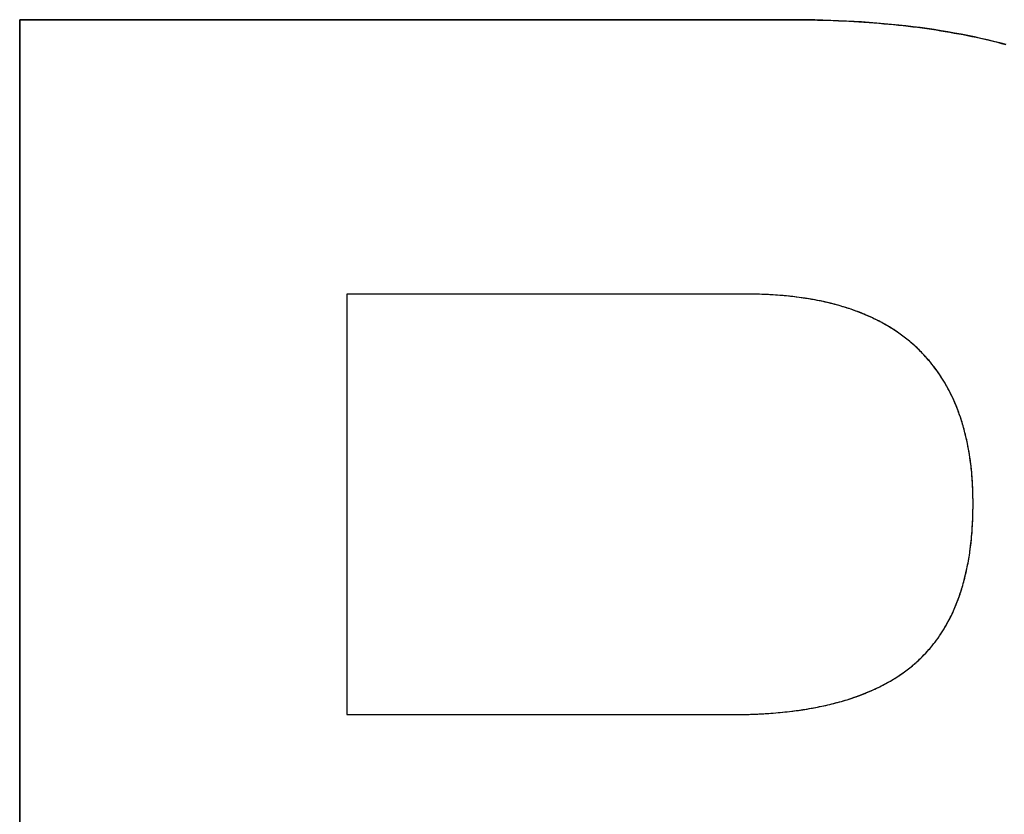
# Model space of a CAD drawing. Extents: x -3.81 to 3.81, y -1.89 to 1.9.
# Tile 68 of 149: x -0.38 to -0.23, y 1.41 to 1.53. Entities that reach past the tile are written whole.
import ezdxf

# ---------------------------------------------------------------- set-up
doc = ezdxf.new("R2010")
doc.units = 0
doc.layers.get('0').update_dxf_attribs({"linetype": 'CONTINUOUS'})

# ---------------------------------------------------------------- blocks, each defined once
blk = doc.blocks.new('*U1')
for p, q in [((-0.37831, 1.29366, 4.21), (-0.37831, 1.53366, 4.21)), ((-0.37831, 1.53366, 4.21), (-0.26183, 1.53366, 4.21)), ((-0.37831, 1.53366, 4.2098), (-0.37831, 1.29366, 4.2098)), ((-0.26183, 1.53366, 4.2098), (-0.37831, 1.53366, 4.2098)), ((-0.26183, 1.53366, 4.21), (-0.26183, 1.53366, 4.2098)), ((-0.32886, 1.49223, 4.2098), (-0.32886, 1.42871, 4.2098)), ((-0.26867, 1.49223, 4.2098), (-0.32886, 1.49223, 4.2098)), ((-0.26867, 1.49223, 4.21), (-0.32886, 1.49223, 4.21)), ((-0.32886, 1.49223, 4.21), (-0.32886, 1.42871, 4.21)), ((-0.26867, 1.49223, 4.21), (-0.26867, 1.49223, 4.2098)), ((-0.23427, 1.46057, 4.21), (-0.23427, 1.46057, 4.2098)), ((-0.23427, 1.46057, 4.21), (-0.23427, 1.46057, 4.2098)), ((-0.32886, 1.42871, 4.2098), (-0.27082, 1.42871, 4.2098)), ((-0.32886, 1.42871, 4.21), (-0.27082, 1.42871, 4.21)), ((-0.27082, 1.42871, 4.21), (-0.27082, 1.42871, 4.2098))]:
    blk.add_line(p, q)
at = {"extrusion": (0, -1, 0)}
for p, q in [((-0.37831, 1.53366, 4.21), (-0.26183, 1.53366, 4.21)), ((-0.37831, 1.53366, 4.21), (-0.37831, 1.53366, 4.2098)), ((-0.26183, 1.53366, 4.2098), (-0.37831, 1.53366, 4.2098)), ((-0.26183, 1.53366, 4.21), (-0.26183, 1.53366, 4.2098)), ((-0.32886, 1.42871, 4.21), (-0.27082, 1.42871, 4.21)), ((-0.32886, 1.42871, 4.21), (-0.32886, 1.42871, 4.2098)), ((-0.32886, 1.42871, 4.2098), (-0.27082, 1.42871, 4.2098)), ((-0.27082, 1.42871, 4.21), (-0.27082, 1.42871, 4.2098))]:
    blk.add_line(p, q, dxfattribs=at)
at = {"extrusion": (1, 0, 0)}
for p, q in [((-0.37831, 1.29366, 4.21), (-0.37831, 1.53366, 4.21)), ((-0.37831, 1.53366, 4.21), (-0.37831, 1.53366, 4.2098)), ((-0.37831, 1.53366, 4.2098), (-0.37831, 1.29366, 4.2098))]:
    blk.add_line(p, q, dxfattribs=at)
at = {"extrusion": (-1, 0, 0)}
for p, q in [((-0.32886, 1.49223, 4.21), (-0.32886, 1.42871, 4.21)), ((-0.32886, 1.49223, 4.21), (-0.32886, 1.49223, 4.2098)), ((-0.32886, 1.49223, 4.2098), (-0.32886, 1.42871, 4.2098)), ((-0.32886, 1.42871, 4.21), (-0.32886, 1.42871, 4.2098))]:
    blk.add_line(p, q, dxfattribs=at)
at = {"extrusion": (0, 1, 0)}
for p, q in [((-0.26867, 1.49223, 4.21), (-0.32886, 1.49223, 4.21)), ((-0.32886, 1.49223, 4.21), (-0.32886, 1.49223, 4.2098)), ((-0.26867, 1.49223, 4.2098), (-0.32886, 1.49223, 4.2098)), ((-0.26867, 1.49223, 4.21), (-0.26867, 1.49223, 4.2098))]:
    blk.add_line(p, q, dxfattribs=at)
for points in [[(-0.26182, 1.53366, 4.21), (-0.261, 1.53366, 4.21), (-0.26019, 1.53365, 4.21), (-0.25938, 1.53364, 4.21), (-0.25857, 1.53363, 4.21), (-0.25777, 1.53361, 4.21), (-0.25697, 1.53359, 4.21), (-0.25618, 1.53357, 4.21), (-0.25539, 1.53354, 4.21), (-0.2546, 1.53351, 4.21), (-0.25382, 1.53348, 4.21), (-0.25305, 1.53344, 4.21), (-0.25228, 1.53339, 4.21), (-0.25151, 1.53335, 4.21), (-0.25075, 1.5333, 4.21), (-0.24999, 1.53325, 4.21), (-0.24924, 1.53319, 4.21), (-0.24849, 1.53313, 4.21), (-0.24774, 1.53306, 4.21), (-0.247, 1.53299, 4.21), (-0.24627, 1.53292, 4.21), (-0.24554, 1.53285, 4.21), (-0.24481, 1.53277, 4.21), (-0.24409, 1.53269, 4.21), (-0.24337, 1.5326, 4.21), (-0.24266, 1.53251, 4.21), (-0.24195, 1.53241, 4.21), (-0.24124, 1.53232, 4.21), (-0.24055, 1.53222, 4.21), (-0.23985, 1.53211, 4.21), (-0.23916, 1.532, 4.21), (-0.23847, 1.53189, 4.21), (-0.23779, 1.53177, 4.21), (-0.23711, 1.53165, 4.21), (-0.23644, 1.53153, 4.21), (-0.23577, 1.5314, 4.21), (-0.23511, 1.53127, 4.21), (-0.23445, 1.53114, 4.21), (-0.2338, 1.531, 4.21), (-0.23315, 1.53086, 4.21), (-0.2325, 1.53071, 4.21), (-0.23186, 1.53056, 4.21), (-0.23122, 1.53041, 4.21), (-0.23059, 1.53025, 4.21), (-0.22996, 1.53009, 4.21), (-0.22934, 1.52993, 4.21)], [(-0.26182, 1.53366, 4.21), (-0.261, 1.53366, 4.21), (-0.26019, 1.53365, 4.21), (-0.25938, 1.53364, 4.21), (-0.25857, 1.53363, 4.21), (-0.25777, 1.53361, 4.21), (-0.25697, 1.53359, 4.21), (-0.25618, 1.53357, 4.21), (-0.25539, 1.53354, 4.21), (-0.2546, 1.53351, 4.21), (-0.25382, 1.53348, 4.21), (-0.25305, 1.53344, 4.21), (-0.25228, 1.53339, 4.21), (-0.25151, 1.53335, 4.21), (-0.25075, 1.5333, 4.21), (-0.24999, 1.53325, 4.21), (-0.24924, 1.53319, 4.21), (-0.24849, 1.53313, 4.21), (-0.24774, 1.53306, 4.21), (-0.247, 1.53299, 4.21), (-0.24627, 1.53292, 4.21), (-0.24554, 1.53285, 4.21), (-0.24481, 1.53277, 4.21), (-0.24409, 1.53269, 4.21), (-0.24337, 1.5326, 4.21), (-0.24266, 1.53251, 4.21), (-0.24195, 1.53241, 4.21), (-0.24124, 1.53232, 4.21), (-0.24055, 1.53222, 4.21), (-0.23985, 1.53211, 4.21), (-0.23916, 1.532, 4.21), (-0.23847, 1.53189, 4.21), (-0.23779, 1.53177, 4.21), (-0.23711, 1.53165, 4.21), (-0.23644, 1.53153, 4.21), (-0.23577, 1.5314, 4.21), (-0.23511, 1.53127, 4.21), (-0.23445, 1.53114, 4.21), (-0.2338, 1.531, 4.21), (-0.23315, 1.53086, 4.21), (-0.2325, 1.53071, 4.21), (-0.23186, 1.53056, 4.21), (-0.23122, 1.53041, 4.21), (-0.23059, 1.53025, 4.21), (-0.22996, 1.53009, 4.21), (-0.22934, 1.52993, 4.21)], [(-0.22927, 1.52991, 4.2098), (-0.2302, 1.53015, 4.2098), (-0.23115, 1.53039, 4.2098), (-0.23211, 1.53062, 4.2098), (-0.23308, 1.53084, 4.2098), (-0.23406, 1.53105, 4.2098), (-0.23505, 1.53126, 4.2098), (-0.23605, 1.53146, 4.2098), (-0.23706, 1.53164, 4.2098), (-0.23808, 1.53182, 4.2098), (-0.23911, 1.53199, 4.2098), (-0.24014, 1.53216, 4.2098), (-0.24119, 1.53231, 4.2098), (-0.24225, 1.53246, 4.2098), (-0.24333, 1.53259, 4.2098), (-0.24441, 1.53272, 4.2098), (-0.2455, 1.53284, 4.2098), (-0.2466, 1.53296, 4.2098), (-0.24771, 1.53306, 4.2098), (-0.24883, 1.53316, 4.2098), (-0.24996, 1.53324, 4.2098), (-0.2511, 1.53332, 4.2098), (-0.25225, 1.53339, 4.2098), (-0.25341, 1.53346, 4.2098), (-0.25458, 1.53351, 4.2098), (-0.25577, 1.53356, 4.2098), (-0.25696, 1.53359, 4.2098), (-0.25816, 1.53362, 4.2098), (-0.25937, 1.53364, 4.2098), (-0.26059, 1.53366, 4.2098), (-0.26182, 1.53366, 4.2098)], [(-0.22927, 1.52991, 4.2098), (-0.2302, 1.53015, 4.2098), (-0.23115, 1.53039, 4.2098), (-0.23211, 1.53062, 4.2098), (-0.23308, 1.53084, 4.2098), (-0.23406, 1.53105, 4.2098), (-0.23505, 1.53126, 4.2098), (-0.23605, 1.53146, 4.2098), (-0.23706, 1.53164, 4.2098), (-0.23808, 1.53182, 4.2098), (-0.23911, 1.53199, 4.2098), (-0.24014, 1.53216, 4.2098), (-0.24119, 1.53231, 4.2098), (-0.24225, 1.53246, 4.2098), (-0.24333, 1.53259, 4.2098), (-0.24441, 1.53272, 4.2098), (-0.2455, 1.53284, 4.2098), (-0.2466, 1.53296, 4.2098), (-0.24771, 1.53306, 4.2098), (-0.24883, 1.53316, 4.2098), (-0.24996, 1.53324, 4.2098), (-0.2511, 1.53332, 4.2098), (-0.25225, 1.53339, 4.2098), (-0.25341, 1.53346, 4.2098), (-0.25458, 1.53351, 4.2098), (-0.25577, 1.53356, 4.2098), (-0.25696, 1.53359, 4.2098), (-0.25816, 1.53362, 4.2098), (-0.25937, 1.53364, 4.2098), (-0.26059, 1.53366, 4.2098), (-0.26182, 1.53366, 4.2098)], [(-0.23427, 1.46057, 4.21), (-0.23427, 1.46089, 4.21), (-0.23427, 1.46122, 4.21), (-0.23428, 1.46154, 4.21), (-0.23428, 1.46186, 4.21), (-0.23429, 1.46218, 4.21), (-0.2343, 1.4625, 4.21), (-0.23431, 1.46282, 4.21), (-0.23433, 1.46313, 4.21), (-0.23434, 1.46344, 4.21), (-0.23436, 1.46376, 4.21), (-0.23438, 1.46407, 4.21), (-0.2344, 1.46437, 4.21), (-0.23443, 1.46468, 4.21), (-0.23445, 1.46499, 4.21), (-0.23448, 1.46529, 4.21), (-0.23451, 1.46559, 4.21), (-0.23454, 1.46589, 4.21), (-0.23457, 1.46619, 4.21), (-0.23461, 1.46649, 4.21), (-0.23464, 1.46678, 4.21), (-0.23468, 1.46707, 4.21), (-0.23472, 1.46736, 4.21), (-0.23477, 1.46765, 4.21), (-0.23481, 1.46794, 4.21), (-0.23486, 1.46823, 4.21), (-0.23491, 1.46851, 4.21), (-0.23496, 1.4688, 4.21), (-0.23501, 1.46908, 4.21), (-0.23506, 1.46936, 4.21), (-0.23512, 1.46964, 4.21), (-0.23517, 1.46991, 4.21), (-0.23523, 1.47019, 4.21), (-0.2353, 1.47046, 4.21), (-0.23536, 1.47073, 4.21), (-0.23542, 1.471, 4.21), (-0.23549, 1.47127, 4.21), (-0.23556, 1.47154, 4.21), (-0.23563, 1.4718, 4.21), (-0.2357, 1.47206, 4.21), (-0.23578, 1.47233, 4.21), (-0.23585, 1.47259, 4.21), (-0.23593, 1.47284, 4.21), (-0.23601, 1.4731, 4.21), (-0.23609, 1.47335, 4.21), (-0.23618, 1.47361, 4.21), (-0.23626, 1.47386, 4.21), (-0.23635, 1.47411, 4.21), (-0.23644, 1.47436, 4.21), (-0.23653, 1.4746, 4.21), (-0.23663, 1.47485, 4.21), (-0.23672, 1.47509, 4.21), (-0.23682, 1.47533, 4.21), (-0.23692, 1.47557, 4.21), (-0.23702, 1.47581, 4.21), (-0.23712, 1.47605, 4.21), (-0.23722, 1.47628, 4.21), (-0.23733, 1.47651, 4.21), (-0.23744, 1.47675, 4.21), (-0.23755, 1.47698, 4.21), (-0.23766, 1.4772, 4.21), (-0.23778, 1.47743, 4.21), (-0.23789, 1.47765, 4.21), (-0.23801, 1.47788, 4.21), (-0.23813, 1.4781, 4.21), (-0.23825, 1.47832, 4.21), (-0.23838, 1.47854, 4.21), (-0.2385, 1.47875, 4.21), (-0.23863, 1.47897, 4.21), (-0.23876, 1.47918, 4.21), (-0.23889, 1.47939, 4.21), (-0.23902, 1.4796, 4.21), (-0.23916, 1.47981, 4.21), (-0.23929, 1.48001, 4.21), (-0.23943, 1.48022, 4.21), (-0.23957, 1.48042, 4.21), (-0.23971, 1.48062, 4.21), (-0.23986, 1.48082, 4.21), (-0.24, 1.48102, 4.21), (-0.24015, 1.48122, 4.21), (-0.2403, 1.48141, 4.21), (-0.24045, 1.4816, 4.21), (-0.24061, 1.4818, 4.21), (-0.24076, 1.48199, 4.21), (-0.24092, 1.48217, 4.21), (-0.24108, 1.48236, 4.21), (-0.24124, 1.48254, 4.21), (-0.24141, 1.48273, 4.21), (-0.24157, 1.48291, 4.21), (-0.24174, 1.48309, 4.21), (-0.24191, 1.48327, 4.21), (-0.24208, 1.48344, 4.21), (-0.24225, 1.48362, 4.21), (-0.24242, 1.48379, 4.21), (-0.2426, 1.48396, 4.21), (-0.24278, 1.48413, 4.21), (-0.24296, 1.4843, 4.21), (-0.24314, 1.48446, 4.21), (-0.24332, 1.48463, 4.21), (-0.24351, 1.48479, 4.21), (-0.2437, 1.48495, 4.21), (-0.24389, 1.48511, 4.21), (-0.24408, 1.48527, 4.21), (-0.24427, 1.48542, 4.21), (-0.24447, 1.48558, 4.21), (-0.24466, 1.48573, 4.21), (-0.24486, 1.48588, 4.21), (-0.24506, 1.48603, 4.21), (-0.24527, 1.48617, 4.21), (-0.24547, 1.48632, 4.21), (-0.24568, 1.48646, 4.21), (-0.24588, 1.4866, 4.21), (-0.2461, 1.48674, 4.21), (-0.24631, 1.48688, 4.21), (-0.24652, 1.48702, 4.21), (-0.24674, 1.48715, 4.21), (-0.24696, 1.48728, 4.21), (-0.24718, 1.48742, 4.21), (-0.2474, 1.48754, 4.21), (-0.24762, 1.48767, 4.21), (-0.24785, 1.4878, 4.21), (-0.24807, 1.48792, 4.21), (-0.2483, 1.48804, 4.21), (-0.24853, 1.48816, 4.21), (-0.24877, 1.48828, 4.21), (-0.249, 1.4884, 4.21), (-0.24924, 1.48851, 4.21), (-0.24948, 1.48863, 4.21), (-0.24972, 1.48874, 4.21), (-0.24996, 1.48885, 4.21), (-0.2502, 1.48896, 4.21), (-0.25045, 1.48906, 4.21), (-0.2507, 1.48917, 4.21), (-0.25095, 1.48927, 4.21), (-0.2512, 1.48937, 4.21), (-0.25145, 1.48947, 4.21), (-0.25171, 1.48957, 4.21), (-0.25196, 1.48966, 4.21), (-0.25222, 1.48976, 4.21), (-0.25249, 1.48985, 4.21), (-0.25275, 1.48994, 4.21), (-0.25301, 1.49003, 4.21), (-0.25328, 1.49012, 4.21), (-0.25355, 1.4902, 4.21), (-0.25382, 1.49029, 4.21), (-0.25409, 1.49037, 4.21), (-0.25437, 1.49045, 4.21), (-0.25464, 1.49053, 4.21), (-0.25492, 1.4906, 4.21), (-0.2552, 1.49068, 4.21), (-0.25548, 1.49075, 4.21), (-0.25577, 1.49082, 4.21), (-0.25605, 1.49089, 4.21), (-0.25634, 1.49096, 4.21), (-0.25663, 1.49102, 4.21), (-0.25692, 1.49109, 4.21), (-0.25721, 1.49115, 4.21), (-0.25751, 1.49121, 4.21), (-0.25781, 1.49127, 4.21), (-0.2581, 1.49133, 4.21), (-0.25841, 1.49138, 4.21), (-0.25871, 1.49144, 4.21), (-0.25901, 1.49149, 4.21), (-0.25932, 1.49154, 4.21), (-0.25963, 1.49159, 4.21), (-0.25994, 1.49163, 4.21), (-0.26025, 1.49168, 4.21), (-0.26056, 1.49172, 4.21), (-0.26088, 1.49176, 4.21), (-0.2612, 1.4918, 4.21), (-0.26152, 1.49184, 4.21), (-0.26184, 1.49188, 4.21), (-0.26216, 1.49191, 4.21), (-0.26249, 1.49194, 4.21), (-0.26282, 1.49197, 4.21), (-0.26314, 1.492, 4.21), (-0.26348, 1.49203, 4.21), (-0.26381, 1.49205, 4.21), (-0.26414, 1.49208, 4.21), (-0.26448, 1.4921, 4.21), (-0.26482, 1.49212, 4.21), (-0.26516, 1.49214, 4.21), (-0.2655, 1.49216, 4.21), (-0.26584, 1.49217, 4.21), (-0.26619, 1.49218, 4.21), (-0.26654, 1.4922, 4.21), (-0.26689, 1.4922, 4.21), (-0.26724, 1.49221, 4.21), (-0.26759, 1.49222, 4.21), (-0.26795, 1.49222, 4.21), (-0.26831, 1.49223, 4.21), (-0.26867, 1.49223, 4.21)], [(-0.23427, 1.46057, 4.2098), (-0.23427, 1.46106, 4.2098), (-0.23428, 1.46154, 4.2098), (-0.23429, 1.46203, 4.2098), (-0.2343, 1.46251, 4.2098), (-0.23432, 1.46298, 4.2098), (-0.23434, 1.46345, 4.2098), (-0.23437, 1.46392, 4.2098), (-0.23441, 1.46438, 4.2098), (-0.23444, 1.46484, 4.2098), (-0.23448, 1.4653, 4.2098), (-0.23453, 1.46575, 4.2098), (-0.23458, 1.4662, 4.2098), (-0.23463, 1.46665, 4.2098), (-0.23469, 1.46709, 4.2098), (-0.23475, 1.46753, 4.2098), (-0.23481, 1.46796, 4.2098), (-0.23488, 1.46839, 4.2098), (-0.23496, 1.46882, 4.2098), (-0.23504, 1.46924, 4.2098), (-0.23512, 1.46966, 4.2098), (-0.23521, 1.47007, 4.2098), (-0.2353, 1.47048, 4.2098), (-0.2354, 1.47089, 4.2098), (-0.2355, 1.4713, 4.2098), (-0.2356, 1.4717, 4.2098), (-0.23571, 1.47209, 4.2098), (-0.23582, 1.47248, 4.2098), (-0.23594, 1.47287, 4.2098), (-0.23606, 1.47326, 4.2098), (-0.23619, 1.47364, 4.2098), (-0.23632, 1.47401, 4.2098), (-0.23645, 1.47439, 4.2098), (-0.23659, 1.47476, 4.2098), (-0.23673, 1.47512, 4.2098), (-0.23688, 1.47549, 4.2098), (-0.23703, 1.47584, 4.2098), (-0.23719, 1.4762, 4.2098), (-0.23735, 1.47655, 4.2098), (-0.23751, 1.4769, 4.2098), (-0.23768, 1.47724, 4.2098), (-0.23785, 1.47758, 4.2098), (-0.23803, 1.47791, 4.2098), (-0.23821, 1.47825, 4.2098), (-0.2384, 1.47857, 4.2098), (-0.23859, 1.4789, 4.2098), (-0.23878, 1.47922, 4.2098), (-0.23898, 1.47953, 4.2098), (-0.23918, 1.47985, 4.2098), (-0.23939, 1.48016, 4.2098), (-0.2396, 1.48046, 4.2098), (-0.23982, 1.48076, 4.2098), (-0.24003, 1.48106, 4.2098), (-0.24026, 1.48136, 4.2098), (-0.24049, 1.48165, 4.2098), (-0.24072, 1.48193, 4.2098), (-0.24096, 1.48221, 4.2098), (-0.2412, 1.48249, 4.2098), (-0.24144, 1.48277, 4.2098), (-0.24169, 1.48304, 4.2098), (-0.24195, 1.48331, 4.2098), (-0.2422, 1.48357, 4.2098), (-0.24247, 1.48383, 4.2098), (-0.24273, 1.48409, 4.2098), (-0.243, 1.48434, 4.2098), (-0.24328, 1.48459, 4.2098), (-0.24356, 1.48483, 4.2098), (-0.24384, 1.48507, 4.2098), (-0.24413, 1.48531, 4.2098), (-0.24442, 1.48554, 4.2098), (-0.24472, 1.48577, 4.2098), (-0.24502, 1.48599, 4.2098), (-0.24532, 1.48622, 4.2098), (-0.24563, 1.48643, 4.2098), (-0.24595, 1.48664, 4.2098), (-0.24626, 1.48685, 4.2098), (-0.24659, 1.48706, 4.2098), (-0.24691, 1.48726, 4.2098), (-0.24724, 1.48746, 4.2098), (-0.24758, 1.48765, 4.2098), (-0.24792, 1.48784, 4.2098), (-0.24826, 1.48802, 4.2098), (-0.24861, 1.4882, 4.2098), (-0.24896, 1.48838, 4.2098), (-0.24932, 1.48855, 4.2098), (-0.24968, 1.48872, 4.2098), (-0.25004, 1.48889, 4.2098), (-0.25041, 1.48905, 4.2098), (-0.25078, 1.4892, 4.2098), (-0.25116, 1.48936, 4.2098), (-0.25154, 1.48951, 4.2098), (-0.25193, 1.48965, 4.2098), (-0.25232, 1.48979, 4.2098), (-0.25271, 1.48993, 4.2098), (-0.25311, 1.49006, 4.2098), (-0.25351, 1.49019, 4.2098), (-0.25392, 1.49032, 4.2098), (-0.25433, 1.49044, 4.2098), (-0.25475, 1.49056, 4.2098), (-0.25517, 1.49067, 4.2098), (-0.2556, 1.49078, 4.2098), (-0.25602, 1.49088, 4.2098), (-0.25646, 1.49098, 4.2098), (-0.25689, 1.49108, 4.2098), (-0.25733, 1.49118, 4.2098), (-0.25778, 1.49127, 4.2098), (-0.25823, 1.49135, 4.2098), (-0.25868, 1.49143, 4.2098), (-0.25914, 1.49151, 4.2098), (-0.25961, 1.49158, 4.2098), (-0.26007, 1.49165, 4.2098), (-0.26054, 1.49172, 4.2098), (-0.26102, 1.49178, 4.2098), (-0.2615, 1.49184, 4.2098), (-0.26198, 1.49189, 4.2098), (-0.26247, 1.49194, 4.2098), (-0.26297, 1.49199, 4.2098), (-0.26346, 1.49203, 4.2098), (-0.26396, 1.49207, 4.2098), (-0.26447, 1.4921, 4.2098), (-0.26498, 1.49213, 4.2098), (-0.26549, 1.49216, 4.2098), (-0.26601, 1.49218, 4.2098), (-0.26653, 1.4922, 4.2098), (-0.26706, 1.49221, 4.2098), (-0.26759, 1.49222, 4.2098), (-0.26813, 1.49222, 4.2098), (-0.26867, 1.49223, 4.2098)], [(-0.23427, 1.46057, 4.2098), (-0.23427, 1.46106, 4.2098), (-0.23428, 1.46154, 4.2098), (-0.23429, 1.46203, 4.2098), (-0.2343, 1.46251, 4.2098), (-0.23432, 1.46298, 4.2098), (-0.23434, 1.46345, 4.2098), (-0.23437, 1.46392, 4.2098), (-0.23441, 1.46438, 4.2098), (-0.23444, 1.46484, 4.2098), (-0.23448, 1.4653, 4.2098), (-0.23453, 1.46575, 4.2098), (-0.23458, 1.4662, 4.2098), (-0.23463, 1.46665, 4.2098), (-0.23469, 1.46709, 4.2098), (-0.23475, 1.46753, 4.2098), (-0.23481, 1.46796, 4.2098), (-0.23488, 1.46839, 4.2098), (-0.23496, 1.46882, 4.2098), (-0.23504, 1.46924, 4.2098), (-0.23512, 1.46966, 4.2098), (-0.23521, 1.47007, 4.2098), (-0.2353, 1.47048, 4.2098), (-0.2354, 1.47089, 4.2098), (-0.2355, 1.4713, 4.2098), (-0.2356, 1.4717, 4.2098), (-0.23571, 1.47209, 4.2098), (-0.23582, 1.47248, 4.2098), (-0.23594, 1.47287, 4.2098), (-0.23606, 1.47326, 4.2098), (-0.23619, 1.47364, 4.2098), (-0.23632, 1.47401, 4.2098), (-0.23645, 1.47439, 4.2098), (-0.23659, 1.47476, 4.2098), (-0.23673, 1.47512, 4.2098), (-0.23688, 1.47549, 4.2098), (-0.23703, 1.47584, 4.2098), (-0.23719, 1.4762, 4.2098), (-0.23735, 1.47655, 4.2098), (-0.23751, 1.4769, 4.2098), (-0.23768, 1.47724, 4.2098), (-0.23785, 1.47758, 4.2098), (-0.23803, 1.47791, 4.2098), (-0.23821, 1.47825, 4.2098), (-0.2384, 1.47857, 4.2098), (-0.23859, 1.4789, 4.2098), (-0.23878, 1.47922, 4.2098), (-0.23898, 1.47953, 4.2098), (-0.23918, 1.47985, 4.2098), (-0.23939, 1.48016, 4.2098), (-0.2396, 1.48046, 4.2098), (-0.23982, 1.48076, 4.2098), (-0.24003, 1.48106, 4.2098), (-0.24026, 1.48136, 4.2098), (-0.24049, 1.48165, 4.2098), (-0.24072, 1.48193, 4.2098), (-0.24096, 1.48221, 4.2098), (-0.2412, 1.48249, 4.2098), (-0.24144, 1.48277, 4.2098), (-0.24169, 1.48304, 4.2098), (-0.24195, 1.48331, 4.2098), (-0.2422, 1.48357, 4.2098), (-0.24247, 1.48383, 4.2098), (-0.24273, 1.48409, 4.2098), (-0.243, 1.48434, 4.2098), (-0.24328, 1.48459, 4.2098), (-0.24356, 1.48483, 4.2098), (-0.24384, 1.48507, 4.2098), (-0.24413, 1.48531, 4.2098), (-0.24442, 1.48554, 4.2098), (-0.24472, 1.48577, 4.2098), (-0.24502, 1.48599, 4.2098), (-0.24532, 1.48622, 4.2098), (-0.24563, 1.48643, 4.2098), (-0.24595, 1.48664, 4.2098), (-0.24626, 1.48685, 4.2098), (-0.24659, 1.48706, 4.2098), (-0.24691, 1.48726, 4.2098), (-0.24724, 1.48746, 4.2098), (-0.24758, 1.48765, 4.2098), (-0.24792, 1.48784, 4.2098), (-0.24826, 1.48802, 4.2098), (-0.24861, 1.4882, 4.2098), (-0.24896, 1.48838, 4.2098), (-0.24932, 1.48855, 4.2098), (-0.24968, 1.48872, 4.2098), (-0.25004, 1.48889, 4.2098), (-0.25041, 1.48905, 4.2098), (-0.25078, 1.4892, 4.2098), (-0.25116, 1.48936, 4.2098), (-0.25154, 1.48951, 4.2098), (-0.25193, 1.48965, 4.2098), (-0.25232, 1.48979, 4.2098), (-0.25271, 1.48993, 4.2098), (-0.25311, 1.49006, 4.2098), (-0.25351, 1.49019, 4.2098), (-0.25392, 1.49032, 4.2098), (-0.25433, 1.49044, 4.2098), (-0.25475, 1.49056, 4.2098), (-0.25517, 1.49067, 4.2098), (-0.2556, 1.49078, 4.2098), (-0.25602, 1.49088, 4.2098), (-0.25646, 1.49098, 4.2098), (-0.25689, 1.49108, 4.2098), (-0.25733, 1.49118, 4.2098), (-0.25778, 1.49127, 4.2098), (-0.25823, 1.49135, 4.2098), (-0.25868, 1.49143, 4.2098), (-0.25914, 1.49151, 4.2098), (-0.25961, 1.49158, 4.2098), (-0.26007, 1.49165, 4.2098), (-0.26054, 1.49172, 4.2098), (-0.26102, 1.49178, 4.2098), (-0.2615, 1.49184, 4.2098), (-0.26198, 1.49189, 4.2098), (-0.26247, 1.49194, 4.2098), (-0.26297, 1.49199, 4.2098), (-0.26346, 1.49203, 4.2098), (-0.26396, 1.49207, 4.2098), (-0.26447, 1.4921, 4.2098), (-0.26498, 1.49213, 4.2098), (-0.26549, 1.49216, 4.2098), (-0.26601, 1.49218, 4.2098), (-0.26653, 1.4922, 4.2098), (-0.26706, 1.49221, 4.2098), (-0.26759, 1.49222, 4.2098), (-0.26813, 1.49222, 4.2098), (-0.26867, 1.49223, 4.2098)], [(-0.23427, 1.46057, 4.21), (-0.23427, 1.46089, 4.21), (-0.23427, 1.46122, 4.21), (-0.23428, 1.46154, 4.21), (-0.23428, 1.46186, 4.21), (-0.23429, 1.46218, 4.21), (-0.2343, 1.4625, 4.21), (-0.23431, 1.46282, 4.21), (-0.23433, 1.46313, 4.21), (-0.23434, 1.46344, 4.21), (-0.23436, 1.46376, 4.21), (-0.23438, 1.46407, 4.21), (-0.2344, 1.46437, 4.21), (-0.23443, 1.46468, 4.21), (-0.23445, 1.46499, 4.21), (-0.23448, 1.46529, 4.21), (-0.23451, 1.46559, 4.21), (-0.23454, 1.46589, 4.21), (-0.23457, 1.46619, 4.21), (-0.23461, 1.46649, 4.21), (-0.23464, 1.46678, 4.21), (-0.23468, 1.46707, 4.21), (-0.23472, 1.46736, 4.21), (-0.23477, 1.46765, 4.21), (-0.23481, 1.46794, 4.21), (-0.23486, 1.46823, 4.21), (-0.23491, 1.46851, 4.21), (-0.23496, 1.4688, 4.21), (-0.23501, 1.46908, 4.21), (-0.23506, 1.46936, 4.21), (-0.23512, 1.46964, 4.21), (-0.23517, 1.46991, 4.21), (-0.23523, 1.47019, 4.21), (-0.2353, 1.47046, 4.21), (-0.23536, 1.47073, 4.21), (-0.23542, 1.471, 4.21), (-0.23549, 1.47127, 4.21), (-0.23556, 1.47154, 4.21), (-0.23563, 1.4718, 4.21), (-0.2357, 1.47206, 4.21), (-0.23578, 1.47233, 4.21), (-0.23585, 1.47259, 4.21), (-0.23593, 1.47284, 4.21), (-0.23601, 1.4731, 4.21), (-0.23609, 1.47335, 4.21), (-0.23618, 1.47361, 4.21), (-0.23626, 1.47386, 4.21), (-0.23635, 1.47411, 4.21), (-0.23644, 1.47436, 4.21), (-0.23653, 1.4746, 4.21), (-0.23663, 1.47485, 4.21), (-0.23672, 1.47509, 4.21), (-0.23682, 1.47533, 4.21), (-0.23692, 1.47557, 4.21), (-0.23702, 1.47581, 4.21), (-0.23712, 1.47605, 4.21), (-0.23722, 1.47628, 4.21), (-0.23733, 1.47651, 4.21), (-0.23744, 1.47675, 4.21), (-0.23755, 1.47698, 4.21), (-0.23766, 1.4772, 4.21), (-0.23778, 1.47743, 4.21), (-0.23789, 1.47765, 4.21), (-0.23801, 1.47788, 4.21), (-0.23813, 1.4781, 4.21), (-0.23825, 1.47832, 4.21), (-0.23838, 1.47854, 4.21), (-0.2385, 1.47875, 4.21), (-0.23863, 1.47897, 4.21), (-0.23876, 1.47918, 4.21), (-0.23889, 1.47939, 4.21), (-0.23902, 1.4796, 4.21), (-0.23916, 1.47981, 4.21), (-0.23929, 1.48001, 4.21), (-0.23943, 1.48022, 4.21), (-0.23957, 1.48042, 4.21), (-0.23971, 1.48062, 4.21), (-0.23986, 1.48082, 4.21), (-0.24, 1.48102, 4.21), (-0.24015, 1.48122, 4.21), (-0.2403, 1.48141, 4.21), (-0.24045, 1.4816, 4.21), (-0.24061, 1.4818, 4.21), (-0.24076, 1.48199, 4.21), (-0.24092, 1.48217, 4.21), (-0.24108, 1.48236, 4.21), (-0.24124, 1.48254, 4.21), (-0.24141, 1.48273, 4.21), (-0.24157, 1.48291, 4.21), (-0.24174, 1.48309, 4.21), (-0.24191, 1.48327, 4.21), (-0.24208, 1.48344, 4.21), (-0.24225, 1.48362, 4.21), (-0.24242, 1.48379, 4.21), (-0.2426, 1.48396, 4.21), (-0.24278, 1.48413, 4.21), (-0.24296, 1.4843, 4.21), (-0.24314, 1.48446, 4.21), (-0.24332, 1.48463, 4.21), (-0.24351, 1.48479, 4.21), (-0.2437, 1.48495, 4.21), (-0.24389, 1.48511, 4.21), (-0.24408, 1.48527, 4.21), (-0.24427, 1.48542, 4.21), (-0.24447, 1.48558, 4.21), (-0.24466, 1.48573, 4.21), (-0.24486, 1.48588, 4.21), (-0.24506, 1.48603, 4.21), (-0.24527, 1.48617, 4.21), (-0.24547, 1.48632, 4.21), (-0.24568, 1.48646, 4.21), (-0.24588, 1.4866, 4.21), (-0.2461, 1.48674, 4.21), (-0.24631, 1.48688, 4.21), (-0.24652, 1.48702, 4.21), (-0.24674, 1.48715, 4.21), (-0.24696, 1.48728, 4.21), (-0.24718, 1.48742, 4.21), (-0.2474, 1.48754, 4.21), (-0.24762, 1.48767, 4.21), (-0.24785, 1.4878, 4.21), (-0.24807, 1.48792, 4.21), (-0.2483, 1.48804, 4.21), (-0.24853, 1.48816, 4.21), (-0.24877, 1.48828, 4.21), (-0.249, 1.4884, 4.21), (-0.24924, 1.48851, 4.21), (-0.24948, 1.48863, 4.21), (-0.24972, 1.48874, 4.21), (-0.24996, 1.48885, 4.21), (-0.2502, 1.48896, 4.21), (-0.25045, 1.48906, 4.21), (-0.2507, 1.48917, 4.21), (-0.25095, 1.48927, 4.21), (-0.2512, 1.48937, 4.21), (-0.25145, 1.48947, 4.21), (-0.25171, 1.48957, 4.21), (-0.25196, 1.48966, 4.21), (-0.25222, 1.48976, 4.21), (-0.25249, 1.48985, 4.21), (-0.25275, 1.48994, 4.21), (-0.25301, 1.49003, 4.21), (-0.25328, 1.49012, 4.21), (-0.25355, 1.4902, 4.21), (-0.25382, 1.49029, 4.21), (-0.25409, 1.49037, 4.21), (-0.25437, 1.49045, 4.21), (-0.25464, 1.49053, 4.21), (-0.25492, 1.4906, 4.21), (-0.2552, 1.49068, 4.21), (-0.25548, 1.49075, 4.21), (-0.25577, 1.49082, 4.21), (-0.25605, 1.49089, 4.21), (-0.25634, 1.49096, 4.21), (-0.25663, 1.49102, 4.21), (-0.25692, 1.49109, 4.21), (-0.25721, 1.49115, 4.21), (-0.25751, 1.49121, 4.21), (-0.25781, 1.49127, 4.21), (-0.2581, 1.49133, 4.21), (-0.25841, 1.49138, 4.21), (-0.25871, 1.49144, 4.21), (-0.25901, 1.49149, 4.21), (-0.25932, 1.49154, 4.21), (-0.25963, 1.49159, 4.21), (-0.25994, 1.49163, 4.21), (-0.26025, 1.49168, 4.21), (-0.26056, 1.49172, 4.21), (-0.26088, 1.49176, 4.21), (-0.2612, 1.4918, 4.21), (-0.26152, 1.49184, 4.21), (-0.26184, 1.49188, 4.21), (-0.26216, 1.49191, 4.21), (-0.26249, 1.49194, 4.21), (-0.26282, 1.49197, 4.21), (-0.26314, 1.492, 4.21), (-0.26348, 1.49203, 4.21), (-0.26381, 1.49205, 4.21), (-0.26414, 1.49208, 4.21), (-0.26448, 1.4921, 4.21), (-0.26482, 1.49212, 4.21), (-0.26516, 1.49214, 4.21), (-0.2655, 1.49216, 4.21), (-0.26584, 1.49217, 4.21), (-0.26619, 1.49218, 4.21), (-0.26654, 1.4922, 4.21), (-0.26689, 1.4922, 4.21), (-0.26724, 1.49221, 4.21), (-0.26759, 1.49222, 4.21), (-0.26795, 1.49222, 4.21), (-0.26831, 1.49223, 4.21), (-0.26867, 1.49223, 4.21)], [(-0.27081, 1.42871, 4.21), (-0.27042, 1.42871, 4.21), (-0.27003, 1.42871, 4.21), (-0.26965, 1.42872, 4.21), (-0.26926, 1.42872, 4.21), (-0.26888, 1.42873, 4.21), (-0.2685, 1.42874, 4.21), (-0.26812, 1.42875, 4.21), (-0.26774, 1.42876, 4.21), (-0.26737, 1.42878, 4.21), (-0.26699, 1.42879, 4.21), (-0.26662, 1.42881, 4.21), (-0.26626, 1.42883, 4.21), (-0.26589, 1.42885, 4.21), (-0.26553, 1.42887, 4.21), (-0.26516, 1.4289, 4.21), (-0.26481, 1.42892, 4.21), (-0.26445, 1.42895, 4.21), (-0.26409, 1.42898, 4.21), (-0.26374, 1.42901, 4.21), (-0.26339, 1.42904, 4.21), (-0.26304, 1.42908, 4.21), (-0.2627, 1.42911, 4.21), (-0.26235, 1.42915, 4.21), (-0.26201, 1.42919, 4.21), (-0.26167, 1.42923, 4.21), (-0.26133, 1.42927, 4.21), (-0.26099, 1.42932, 4.21), (-0.26066, 1.42936, 4.21), (-0.26033, 1.42941, 4.21), (-0.26, 1.42946, 4.21), (-0.25967, 1.42951, 4.21), (-0.25935, 1.42956, 4.21), (-0.25903, 1.42962, 4.21), (-0.25871, 1.42968, 4.21), (-0.25839, 1.42973, 4.21), (-0.25807, 1.42979, 4.21), (-0.25776, 1.42985, 4.21), (-0.25745, 1.42992, 4.21), (-0.25714, 1.42998, 4.21), (-0.25683, 1.43005, 4.21), (-0.25653, 1.43011, 4.21), (-0.25622, 1.43018, 4.21), (-0.25592, 1.43025, 4.21), (-0.25562, 1.43033, 4.21), (-0.25533, 1.4304, 4.21), (-0.25503, 1.43048, 4.21), (-0.25474, 1.43056, 4.21), (-0.25445, 1.43063, 4.21), (-0.25416, 1.43072, 4.21), (-0.25388, 1.4308, 4.21), (-0.25359, 1.43088, 4.21), (-0.25331, 1.43097, 4.21), (-0.25303, 1.43106, 4.21), (-0.25275, 1.43115, 4.21), (-0.25248, 1.43124, 4.21), (-0.25221, 1.43133, 4.21), (-0.25194, 1.43142, 4.21), (-0.25167, 1.43152, 4.21), (-0.2514, 1.43162, 4.21), (-0.25114, 1.43172, 4.21), (-0.25087, 1.43182, 4.21), (-0.25061, 1.43192, 4.21), (-0.25036, 1.43203, 4.21), (-0.2501, 1.43213, 4.21), (-0.24985, 1.43224, 4.21), (-0.2496, 1.43235, 4.21), (-0.24935, 1.43246, 4.21), (-0.2491, 1.43257, 4.21), (-0.24886, 1.43269, 4.21), (-0.24861, 1.4328, 4.21), (-0.24837, 1.43292, 4.21), (-0.24813, 1.43304, 4.21), (-0.2479, 1.43316, 4.21), (-0.24766, 1.43329, 4.21), (-0.24743, 1.43341, 4.21), (-0.2472, 1.43354, 4.21), (-0.24698, 1.43366, 4.21), (-0.24675, 1.43379, 4.21), (-0.24653, 1.43392, 4.21), (-0.24631, 1.43406, 4.21), (-0.24609, 1.43419, 4.21), (-0.24587, 1.43433, 4.21), (-0.24566, 1.43447, 4.21), (-0.24544, 1.43461, 4.21), (-0.24524, 1.43475, 4.21), (-0.24503, 1.43489, 4.21), (-0.24482, 1.43503, 4.21), (-0.24462, 1.43518, 4.21), (-0.24442, 1.43533, 4.21), (-0.24422, 1.43548, 4.21), (-0.24402, 1.43563, 4.21), (-0.24383, 1.43578, 4.21), (-0.24363, 1.43594, 4.21), (-0.24344, 1.43609, 4.21), (-0.24325, 1.43625, 4.21), (-0.24307, 1.43641, 4.21), (-0.24288, 1.43657, 4.21), (-0.2427, 1.43674, 4.21), (-0.24252, 1.4369, 4.21), (-0.24234, 1.43707, 4.21), (-0.24217, 1.43724, 4.21), (-0.24199, 1.43741, 4.21), (-0.24182, 1.43758, 4.21), (-0.24165, 1.43776, 4.21), (-0.24148, 1.43794, 4.21), (-0.24131, 1.43812, 4.21), (-0.24115, 1.4383, 4.21), (-0.24099, 1.43848, 4.21), (-0.24082, 1.43867, 4.21), (-0.24066, 1.43885, 4.21), (-0.24051, 1.43904, 4.21), (-0.24035, 1.43923, 4.21), (-0.2402, 1.43943, 4.21), (-0.24005, 1.43962, 4.21), (-0.2399, 1.43982, 4.21), (-0.23975, 1.44002, 4.21), (-0.23961, 1.44022, 4.21), (-0.23946, 1.44042, 4.21), (-0.23932, 1.44063, 4.21), (-0.23918, 1.44083, 4.21), (-0.23905, 1.44104, 4.21), (-0.23891, 1.44125, 4.21), (-0.23878, 1.44147, 4.21), (-0.23864, 1.44168, 4.21), (-0.23852, 1.4419, 4.21), (-0.23839, 1.44212, 4.21), (-0.23826, 1.44234, 4.21), (-0.23814, 1.44256, 4.21), (-0.23802, 1.44278, 4.21), (-0.2379, 1.44301, 4.21), (-0.23778, 1.44324, 4.21), (-0.23766, 1.44347, 4.21), (-0.23755, 1.4437, 4.21), (-0.23744, 1.44394, 4.21), (-0.23733, 1.44417, 4.21), (-0.23722, 1.44441, 4.21), (-0.23711, 1.44465, 4.21), (-0.23701, 1.4449, 4.21), (-0.23691, 1.44514, 4.21), (-0.2368, 1.44539, 4.21), (-0.23671, 1.44563, 4.21), (-0.23661, 1.44589, 4.21), (-0.23652, 1.44614, 4.21), (-0.23642, 1.44639, 4.21), (-0.23633, 1.44665, 4.21), (-0.23624, 1.44691, 4.21), (-0.23616, 1.44717, 4.21), (-0.23607, 1.44743, 4.21), (-0.23599, 1.44769, 4.21), (-0.23591, 1.44796, 4.21), (-0.23583, 1.44823, 4.21), (-0.23575, 1.4485, 4.21), (-0.23568, 1.44877, 4.21), (-0.2356, 1.44904, 4.21), (-0.23553, 1.44932, 4.21), (-0.23546, 1.4496, 4.21), (-0.23539, 1.44988, 4.21), (-0.23533, 1.45016, 4.21), (-0.23527, 1.45044, 4.21), (-0.2352, 1.45073, 4.21), (-0.23515, 1.45102, 4.21), (-0.23509, 1.45131, 4.21), (-0.23503, 1.4516, 4.21), (-0.23498, 1.45189, 4.21), (-0.23493, 1.45219, 4.21), (-0.23488, 1.45248, 4.21), (-0.23483, 1.45278, 4.21), (-0.23478, 1.45309, 4.21), (-0.23474, 1.45339, 4.21), (-0.2347, 1.45369, 4.21), (-0.23466, 1.454, 4.21), (-0.23462, 1.45431, 4.21), (-0.23458, 1.45462, 4.21), (-0.23455, 1.45494, 4.21), (-0.23452, 1.45525, 4.21), (-0.23449, 1.45557, 4.21), (-0.23446, 1.45589, 4.21), (-0.23443, 1.45621, 4.21), (-0.23441, 1.45653, 4.21), (-0.23439, 1.45686, 4.21), (-0.23437, 1.45719, 4.21), (-0.23435, 1.45751, 4.21), (-0.23433, 1.45785, 4.21), (-0.23432, 1.45818, 4.21), (-0.2343, 1.45851, 4.21), (-0.23429, 1.45885, 4.21), (-0.23428, 1.45919, 4.21), (-0.23428, 1.45953, 4.21), (-0.23427, 1.45987, 4.21), (-0.23427, 1.46022, 4.21), (-0.23427, 1.46057, 4.21)], [(-0.27081, 1.42871, 4.2098), (-0.27023, 1.42871, 4.2098), (-0.26964, 1.42872, 4.2098), (-0.26906, 1.42873, 4.2098), (-0.26849, 1.42874, 4.2098), (-0.26792, 1.42876, 4.2098), (-0.26736, 1.42878, 4.2098), (-0.2668, 1.4288, 4.2098), (-0.26625, 1.42883, 4.2098), (-0.2657, 1.42886, 4.2098), (-0.26515, 1.4289, 4.2098), (-0.26461, 1.42894, 4.2098), (-0.26408, 1.42898, 4.2098), (-0.26355, 1.42903, 4.2098), (-0.26302, 1.42908, 4.2098), (-0.2625, 1.42913, 4.2098), (-0.26199, 1.42919, 4.2098), (-0.26148, 1.42926, 4.2098), (-0.26097, 1.42932, 4.2098), (-0.26047, 1.42939, 4.2098), (-0.25998, 1.42947, 4.2098), (-0.25949, 1.42954, 4.2098), (-0.259, 1.42962, 4.2098), (-0.25852, 1.42971, 4.2098), (-0.25804, 1.4298, 4.2098), (-0.25757, 1.42989, 4.2098), (-0.25711, 1.42999, 4.2098), (-0.25664, 1.43009, 4.2098), (-0.25619, 1.43019, 4.2098), (-0.25574, 1.4303, 4.2098), (-0.25529, 1.43041, 4.2098), (-0.25485, 1.43053, 4.2098), (-0.25441, 1.43064, 4.2098), (-0.25398, 1.43077, 4.2098), (-0.25355, 1.43089, 4.2098), (-0.25313, 1.43102, 4.2098), (-0.25271, 1.43116, 4.2098), (-0.2523, 1.4313, 4.2098), (-0.25189, 1.43144, 4.2098), (-0.25149, 1.43158, 4.2098), (-0.25109, 1.43173, 4.2098), (-0.2507, 1.43189, 4.2098), (-0.25031, 1.43204, 4.2098), (-0.24993, 1.4322, 4.2098), (-0.24955, 1.43237, 4.2098), (-0.24918, 1.43254, 4.2098), (-0.24881, 1.43271, 4.2098), (-0.24845, 1.43288, 4.2098), (-0.24809, 1.43306, 4.2098), (-0.24774, 1.43325, 4.2098), (-0.24739, 1.43343, 4.2098), (-0.24704, 1.43363, 4.2098), (-0.24671, 1.43382, 4.2098), (-0.24637, 1.43402, 4.2098), (-0.24604, 1.43422, 4.2098), (-0.24572, 1.43443, 4.2098), (-0.2454, 1.43464, 4.2098), (-0.24508, 1.43485, 4.2098), (-0.24477, 1.43507, 4.2098), (-0.24447, 1.43529, 4.2098), (-0.24417, 1.43551, 4.2098), (-0.24388, 1.43574, 4.2098), (-0.24359, 1.43598, 4.2098), (-0.2433, 1.43621, 4.2098), (-0.24302, 1.43645, 4.2098), (-0.24275, 1.4367, 4.2098), (-0.24247, 1.43695, 4.2098), (-0.24221, 1.4372, 4.2098), (-0.24194, 1.43746, 4.2098), (-0.24169, 1.43772, 4.2098), (-0.24143, 1.43799, 4.2098), (-0.24118, 1.43826, 4.2098), (-0.24094, 1.43853, 4.2098), (-0.2407, 1.43881, 4.2098), (-0.24046, 1.4391, 4.2098), (-0.24023, 1.43939, 4.2098), (-0.24, 1.43968, 4.2098), (-0.23978, 1.43998, 4.2098), (-0.23956, 1.44028, 4.2098), (-0.23935, 1.44059, 4.2098), (-0.23914, 1.4409, 4.2098), (-0.23894, 1.44122, 4.2098), (-0.23873, 1.44154, 4.2098), (-0.23854, 1.44186, 4.2098), (-0.23835, 1.44219, 4.2098), (-0.23816, 1.44252, 4.2098), (-0.23797, 1.44286, 4.2098), (-0.2378, 1.4432, 4.2098), (-0.23762, 1.44355, 4.2098), (-0.23745, 1.4439, 4.2098), (-0.23729, 1.44426, 4.2098), (-0.23713, 1.44462, 4.2098), (-0.23697, 1.44498, 4.2098), (-0.23682, 1.44535, 4.2098), (-0.23667, 1.44573, 4.2098), (-0.23653, 1.44611, 4.2098), (-0.23639, 1.44649, 4.2098), (-0.23625, 1.44688, 4.2098), (-0.23612, 1.44727, 4.2098), (-0.236, 1.44766, 4.2098), (-0.23588, 1.44806, 4.2098), (-0.23576, 1.44847, 4.2098), (-0.23565, 1.44888, 4.2098), (-0.23554, 1.44929, 4.2098), (-0.23544, 1.44971, 4.2098), (-0.23534, 1.45013, 4.2098), (-0.23524, 1.45056, 4.2098), (-0.23515, 1.45099, 4.2098), (-0.23506, 1.45143, 4.2098), (-0.23498, 1.45187, 4.2098), (-0.23491, 1.45232, 4.2098), (-0.23483, 1.45276, 4.2098), (-0.23476, 1.45322, 4.2098), (-0.2347, 1.45368, 4.2098), (-0.23464, 1.45414, 4.2098), (-0.23459, 1.45461, 4.2098), (-0.23453, 1.45508, 4.2098), (-0.23449, 1.45556, 4.2098), (-0.23445, 1.45604, 4.2098), (-0.23441, 1.45652, 4.2098), (-0.23438, 1.45701, 4.2098), (-0.23435, 1.45751, 4.2098), (-0.23432, 1.45801, 4.2098), (-0.2343, 1.45851, 4.2098), (-0.23429, 1.45902, 4.2098), (-0.23428, 1.45953, 4.2098), (-0.23427, 1.46004, 4.2098), (-0.23427, 1.46057, 4.2098)], [(-0.27081, 1.42871, 4.2098), (-0.27023, 1.42871, 4.2098), (-0.26964, 1.42872, 4.2098), (-0.26906, 1.42873, 4.2098), (-0.26849, 1.42874, 4.2098), (-0.26792, 1.42876, 4.2098), (-0.26736, 1.42878, 4.2098), (-0.2668, 1.4288, 4.2098), (-0.26625, 1.42883, 4.2098), (-0.2657, 1.42886, 4.2098), (-0.26515, 1.4289, 4.2098), (-0.26461, 1.42894, 4.2098), (-0.26408, 1.42898, 4.2098), (-0.26355, 1.42903, 4.2098), (-0.26302, 1.42908, 4.2098), (-0.2625, 1.42913, 4.2098), (-0.26199, 1.42919, 4.2098), (-0.26148, 1.42926, 4.2098), (-0.26097, 1.42932, 4.2098), (-0.26047, 1.42939, 4.2098), (-0.25998, 1.42947, 4.2098), (-0.25949, 1.42954, 4.2098), (-0.259, 1.42962, 4.2098), (-0.25852, 1.42971, 4.2098), (-0.25804, 1.4298, 4.2098), (-0.25757, 1.42989, 4.2098), (-0.25711, 1.42999, 4.2098), (-0.25664, 1.43009, 4.2098), (-0.25619, 1.43019, 4.2098), (-0.25574, 1.4303, 4.2098), (-0.25529, 1.43041, 4.2098), (-0.25485, 1.43053, 4.2098), (-0.25441, 1.43064, 4.2098), (-0.25398, 1.43077, 4.2098), (-0.25355, 1.43089, 4.2098), (-0.25313, 1.43102, 4.2098), (-0.25271, 1.43116, 4.2098), (-0.2523, 1.4313, 4.2098), (-0.25189, 1.43144, 4.2098), (-0.25149, 1.43158, 4.2098), (-0.25109, 1.43173, 4.2098), (-0.2507, 1.43189, 4.2098), (-0.25031, 1.43204, 4.2098), (-0.24993, 1.4322, 4.2098), (-0.24955, 1.43237, 4.2098), (-0.24918, 1.43254, 4.2098), (-0.24881, 1.43271, 4.2098), (-0.24845, 1.43288, 4.2098), (-0.24809, 1.43306, 4.2098), (-0.24774, 1.43325, 4.2098), (-0.24739, 1.43343, 4.2098), (-0.24704, 1.43363, 4.2098), (-0.24671, 1.43382, 4.2098), (-0.24637, 1.43402, 4.2098), (-0.24604, 1.43422, 4.2098), (-0.24572, 1.43443, 4.2098), (-0.2454, 1.43464, 4.2098), (-0.24508, 1.43485, 4.2098), (-0.24477, 1.43507, 4.2098), (-0.24447, 1.43529, 4.2098), (-0.24417, 1.43551, 4.2098), (-0.24388, 1.43574, 4.2098), (-0.24359, 1.43598, 4.2098), (-0.2433, 1.43621, 4.2098), (-0.24302, 1.43645, 4.2098), (-0.24275, 1.4367, 4.2098), (-0.24247, 1.43695, 4.2098), (-0.24221, 1.4372, 4.2098), (-0.24194, 1.43746, 4.2098), (-0.24169, 1.43772, 4.2098), (-0.24143, 1.43799, 4.2098), (-0.24118, 1.43826, 4.2098), (-0.24094, 1.43853, 4.2098), (-0.2407, 1.43881, 4.2098), (-0.24046, 1.4391, 4.2098), (-0.24023, 1.43939, 4.2098), (-0.24, 1.43968, 4.2098), (-0.23978, 1.43998, 4.2098), (-0.23956, 1.44028, 4.2098), (-0.23935, 1.44059, 4.2098), (-0.23914, 1.4409, 4.2098), (-0.23894, 1.44122, 4.2098), (-0.23873, 1.44154, 4.2098), (-0.23854, 1.44186, 4.2098), (-0.23835, 1.44219, 4.2098), (-0.23816, 1.44252, 4.2098), (-0.23797, 1.44286, 4.2098), (-0.2378, 1.4432, 4.2098), (-0.23762, 1.44355, 4.2098), (-0.23745, 1.4439, 4.2098), (-0.23729, 1.44426, 4.2098), (-0.23713, 1.44462, 4.2098), (-0.23697, 1.44498, 4.2098), (-0.23682, 1.44535, 4.2098), (-0.23667, 1.44573, 4.2098), (-0.23653, 1.44611, 4.2098), (-0.23639, 1.44649, 4.2098), (-0.23625, 1.44688, 4.2098), (-0.23612, 1.44727, 4.2098), (-0.236, 1.44766, 4.2098), (-0.23588, 1.44806, 4.2098), (-0.23576, 1.44847, 4.2098), (-0.23565, 1.44888, 4.2098), (-0.23554, 1.44929, 4.2098), (-0.23544, 1.44971, 4.2098), (-0.23534, 1.45013, 4.2098), (-0.23524, 1.45056, 4.2098), (-0.23515, 1.45099, 4.2098), (-0.23506, 1.45143, 4.2098), (-0.23498, 1.45187, 4.2098), (-0.23491, 1.45232, 4.2098), (-0.23483, 1.45276, 4.2098), (-0.23476, 1.45322, 4.2098), (-0.2347, 1.45368, 4.2098), (-0.23464, 1.45414, 4.2098), (-0.23459, 1.45461, 4.2098), (-0.23453, 1.45508, 4.2098), (-0.23449, 1.45556, 4.2098), (-0.23445, 1.45604, 4.2098), (-0.23441, 1.45652, 4.2098), (-0.23438, 1.45701, 4.2098), (-0.23435, 1.45751, 4.2098), (-0.23432, 1.45801, 4.2098), (-0.2343, 1.45851, 4.2098), (-0.23429, 1.45902, 4.2098), (-0.23428, 1.45953, 4.2098), (-0.23427, 1.46004, 4.2098), (-0.23427, 1.46057, 4.2098)], [(-0.27081, 1.42871, 4.21), (-0.27042, 1.42871, 4.21), (-0.27003, 1.42871, 4.21), (-0.26965, 1.42872, 4.21), (-0.26926, 1.42872, 4.21), (-0.26888, 1.42873, 4.21), (-0.2685, 1.42874, 4.21), (-0.26812, 1.42875, 4.21), (-0.26774, 1.42876, 4.21), (-0.26737, 1.42878, 4.21), (-0.26699, 1.42879, 4.21), (-0.26662, 1.42881, 4.21), (-0.26626, 1.42883, 4.21), (-0.26589, 1.42885, 4.21), (-0.26553, 1.42887, 4.21), (-0.26516, 1.4289, 4.21), (-0.26481, 1.42892, 4.21), (-0.26445, 1.42895, 4.21), (-0.26409, 1.42898, 4.21), (-0.26374, 1.42901, 4.21), (-0.26339, 1.42904, 4.21), (-0.26304, 1.42908, 4.21), (-0.2627, 1.42911, 4.21), (-0.26235, 1.42915, 4.21), (-0.26201, 1.42919, 4.21), (-0.26167, 1.42923, 4.21), (-0.26133, 1.42927, 4.21), (-0.26099, 1.42932, 4.21), (-0.26066, 1.42936, 4.21), (-0.26033, 1.42941, 4.21), (-0.26, 1.42946, 4.21), (-0.25967, 1.42951, 4.21), (-0.25935, 1.42956, 4.21), (-0.25903, 1.42962, 4.21), (-0.25871, 1.42968, 4.21), (-0.25839, 1.42973, 4.21), (-0.25807, 1.42979, 4.21), (-0.25776, 1.42985, 4.21), (-0.25745, 1.42992, 4.21), (-0.25714, 1.42998, 4.21), (-0.25683, 1.43005, 4.21), (-0.25653, 1.43011, 4.21), (-0.25622, 1.43018, 4.21), (-0.25592, 1.43025, 4.21), (-0.25562, 1.43033, 4.21), (-0.25533, 1.4304, 4.21), (-0.25503, 1.43048, 4.21), (-0.25474, 1.43056, 4.21), (-0.25445, 1.43063, 4.21), (-0.25416, 1.43072, 4.21), (-0.25388, 1.4308, 4.21), (-0.25359, 1.43088, 4.21), (-0.25331, 1.43097, 4.21), (-0.25303, 1.43106, 4.21), (-0.25275, 1.43115, 4.21), (-0.25248, 1.43124, 4.21), (-0.25221, 1.43133, 4.21), (-0.25194, 1.43142, 4.21), (-0.25167, 1.43152, 4.21), (-0.2514, 1.43162, 4.21), (-0.25114, 1.43172, 4.21), (-0.25087, 1.43182, 4.21), (-0.25061, 1.43192, 4.21), (-0.25036, 1.43203, 4.21), (-0.2501, 1.43213, 4.21), (-0.24985, 1.43224, 4.21), (-0.2496, 1.43235, 4.21), (-0.24935, 1.43246, 4.21), (-0.2491, 1.43257, 4.21), (-0.24886, 1.43269, 4.21), (-0.24861, 1.4328, 4.21), (-0.24837, 1.43292, 4.21), (-0.24813, 1.43304, 4.21), (-0.2479, 1.43316, 4.21), (-0.24766, 1.43329, 4.21), (-0.24743, 1.43341, 4.21), (-0.2472, 1.43354, 4.21), (-0.24698, 1.43366, 4.21), (-0.24675, 1.43379, 4.21), (-0.24653, 1.43392, 4.21), (-0.24631, 1.43406, 4.21), (-0.24609, 1.43419, 4.21), (-0.24587, 1.43433, 4.21), (-0.24566, 1.43447, 4.21), (-0.24544, 1.43461, 4.21), (-0.24524, 1.43475, 4.21), (-0.24503, 1.43489, 4.21), (-0.24482, 1.43503, 4.21), (-0.24462, 1.43518, 4.21), (-0.24442, 1.43533, 4.21), (-0.24422, 1.43548, 4.21), (-0.24402, 1.43563, 4.21), (-0.24383, 1.43578, 4.21), (-0.24363, 1.43594, 4.21), (-0.24344, 1.43609, 4.21), (-0.24325, 1.43625, 4.21), (-0.24307, 1.43641, 4.21), (-0.24288, 1.43657, 4.21), (-0.2427, 1.43674, 4.21), (-0.24252, 1.4369, 4.21), (-0.24234, 1.43707, 4.21), (-0.24217, 1.43724, 4.21), (-0.24199, 1.43741, 4.21), (-0.24182, 1.43758, 4.21), (-0.24165, 1.43776, 4.21), (-0.24148, 1.43794, 4.21), (-0.24131, 1.43812, 4.21), (-0.24115, 1.4383, 4.21), (-0.24099, 1.43848, 4.21), (-0.24082, 1.43867, 4.21), (-0.24066, 1.43885, 4.21), (-0.24051, 1.43904, 4.21), (-0.24035, 1.43923, 4.21), (-0.2402, 1.43943, 4.21), (-0.24005, 1.43962, 4.21), (-0.2399, 1.43982, 4.21), (-0.23975, 1.44002, 4.21), (-0.23961, 1.44022, 4.21), (-0.23946, 1.44042, 4.21), (-0.23932, 1.44063, 4.21), (-0.23918, 1.44083, 4.21), (-0.23905, 1.44104, 4.21), (-0.23891, 1.44125, 4.21), (-0.23878, 1.44147, 4.21), (-0.23864, 1.44168, 4.21), (-0.23852, 1.4419, 4.21), (-0.23839, 1.44212, 4.21), (-0.23826, 1.44234, 4.21), (-0.23814, 1.44256, 4.21), (-0.23802, 1.44278, 4.21), (-0.2379, 1.44301, 4.21), (-0.23778, 1.44324, 4.21), (-0.23766, 1.44347, 4.21), (-0.23755, 1.4437, 4.21), (-0.23744, 1.44394, 4.21), (-0.23733, 1.44417, 4.21), (-0.23722, 1.44441, 4.21), (-0.23711, 1.44465, 4.21), (-0.23701, 1.4449, 4.21), (-0.23691, 1.44514, 4.21), (-0.2368, 1.44539, 4.21), (-0.23671, 1.44563, 4.21), (-0.23661, 1.44589, 4.21), (-0.23652, 1.44614, 4.21), (-0.23642, 1.44639, 4.21), (-0.23633, 1.44665, 4.21), (-0.23624, 1.44691, 4.21), (-0.23616, 1.44717, 4.21), (-0.23607, 1.44743, 4.21), (-0.23599, 1.44769, 4.21), (-0.23591, 1.44796, 4.21), (-0.23583, 1.44823, 4.21), (-0.23575, 1.4485, 4.21), (-0.23568, 1.44877, 4.21), (-0.2356, 1.44904, 4.21), (-0.23553, 1.44932, 4.21), (-0.23546, 1.4496, 4.21), (-0.23539, 1.44988, 4.21), (-0.23533, 1.45016, 4.21), (-0.23527, 1.45044, 4.21), (-0.2352, 1.45073, 4.21), (-0.23515, 1.45102, 4.21), (-0.23509, 1.45131, 4.21), (-0.23503, 1.4516, 4.21), (-0.23498, 1.45189, 4.21), (-0.23493, 1.45219, 4.21), (-0.23488, 1.45248, 4.21), (-0.23483, 1.45278, 4.21), (-0.23478, 1.45309, 4.21), (-0.23474, 1.45339, 4.21), (-0.2347, 1.45369, 4.21), (-0.23466, 1.454, 4.21), (-0.23462, 1.45431, 4.21), (-0.23458, 1.45462, 4.21), (-0.23455, 1.45494, 4.21), (-0.23452, 1.45525, 4.21), (-0.23449, 1.45557, 4.21), (-0.23446, 1.45589, 4.21), (-0.23443, 1.45621, 4.21), (-0.23441, 1.45653, 4.21), (-0.23439, 1.45686, 4.21), (-0.23437, 1.45719, 4.21), (-0.23435, 1.45751, 4.21), (-0.23433, 1.45785, 4.21), (-0.23432, 1.45818, 4.21), (-0.2343, 1.45851, 4.21), (-0.23429, 1.45885, 4.21), (-0.23428, 1.45919, 4.21), (-0.23428, 1.45953, 4.21), (-0.23427, 1.45987, 4.21), (-0.23427, 1.46022, 4.21), (-0.23427, 1.46057, 4.21)]]:
    blk.add_polyline3d(points)

msp = doc.modelspace()

# ---------------------------------------------------------------- block references
msp.add_blockref('*U1', (0, 0))

doc.saveas('drawing.dxf')
